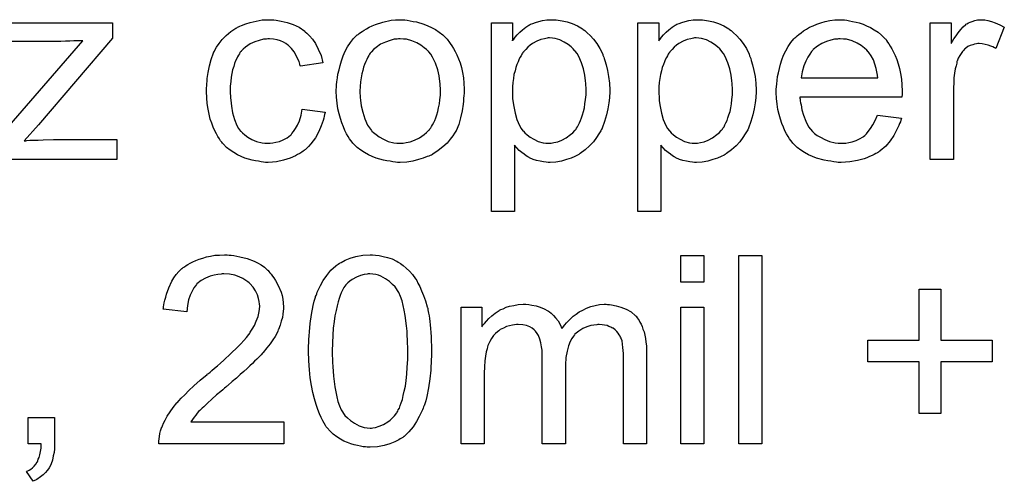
# Model space of a CAD drawing. Extents: x -1.3 to 9.2, y -4.6 to 3.5.
# Tile 199 of 215: x 5.731 to 6.15, y 1.727 to 1.923. Entities that reach past the tile are written whole.
import ezdxf

# ---------------------------------------------------------------- set-up
doc = ezdxf.new("R2010")
doc.units = 0
doc.layers.add('acc-ni-360-23-a_document', color=1, linetype='CONTINUOUS')

msp = doc.modelspace()

# ---------------------------------------------------------------- linework, layer by layer
at = {"layer": 'acc-ni-360-23-a_document', "color": 1}
for points in [[(5.838845, 1.922669), (5.839539, 1.922669), (5.840465, 1.922553), (5.842663, 1.922206), (5.845093, 1.921628), (5.847638, 1.920702), (5.850184, 1.919545), (5.852614, 1.917925), (5.852729, 1.917925), (5.852845, 1.917694), (5.853539, 1.917), (5.85458, 1.915958), (5.855853, 1.914454), (5.857126, 1.912603), (5.858399, 1.910289), (5.859556, 1.907628), (5.860365, 1.904504), (5.850762, 1.903), (5.850762, 1.903116), (5.850647, 1.903231), (5.850531, 1.903926), (5.850184, 1.904967), (5.849605, 1.90624), (5.849027, 1.907628), (5.848101, 1.909132), (5.84706, 1.910521), (5.845903, 1.911678), (5.845787, 1.911793), (5.845324, 1.91214), (5.844515, 1.912603), (5.843589, 1.913182), (5.842316, 1.91376), (5.840928, 1.914223), (5.839308, 1.91457), (5.837573, 1.914686), (5.836878, 1.914686), (5.8363, 1.91457), (5.835027, 1.914454), (5.833292, 1.913992), (5.83144, 1.913413), (5.829358, 1.912487), (5.827391, 1.911099), (5.826465, 1.910289), (5.82554, 1.909363), (5.82554, 1.909248), (5.825308, 1.909132), (5.825077, 1.908785), (5.824846, 1.908322), (5.824498, 1.907744), (5.824036, 1.907049), (5.823689, 1.906239), (5.823226, 1.905314), (5.822763, 1.904157), (5.822416, 1.902884), (5.821953, 1.901496), (5.821606, 1.899992), (5.821374, 1.898372), (5.821143, 1.896521), (5.820912, 1.894554), (5.820912, 1.892471), (5.820912, 1.892355), (5.820912, 1.892008), (5.820912, 1.891314), (5.821027, 1.89062), (5.821027, 1.889579), (5.821143, 1.888537), (5.82149, 1.885992), (5.821953, 1.883215), (5.822763, 1.880323), (5.823804, 1.877777), (5.824498, 1.876505), (5.825308, 1.875463), (5.82554, 1.875232), (5.826118, 1.874653), (5.827159, 1.873843), (5.828432, 1.872918), (5.830168, 1.871877), (5.832135, 1.871067), (5.834449, 1.870488), (5.835721, 1.870373), (5.836994, 1.870257), (5.837225, 1.870257), (5.83792, 1.870373), (5.839077, 1.870488), (5.840349, 1.87072), (5.841853, 1.871067), (5.843473, 1.871761), (5.845093, 1.872571), (5.846597, 1.873728), (5.846828, 1.873844), (5.847176, 1.874422), (5.84787, 1.875232), (5.84868, 1.876505), (5.84949, 1.878009), (5.850415, 1.87986), (5.851109, 1.882174), (5.851572, 1.884719), (5.861291, 1.883447), (5.861291, 1.883331), (5.861175, 1.882984), (5.86106, 1.882521), (5.860944, 1.881827), (5.860712, 1.880901), (5.860481, 1.879976), (5.859671, 1.877662), (5.85863, 1.875232), (5.857126, 1.872571), (5.855275, 1.870025), (5.854233, 1.868869), (5.853076, 1.867711), (5.852961, 1.867596), (5.852729, 1.86748), (5.852382, 1.867249), (5.851919, 1.866902), (5.851341, 1.866439), (5.850531, 1.865976), (5.849605, 1.865513), (5.84868, 1.864935), (5.846366, 1.863893), (5.843589, 1.863083), (5.840581, 1.862389), (5.838845, 1.862274), (5.83711, 1.862158), (5.835953, 1.862158), (5.835143, 1.862274), (5.834101, 1.862389), (5.832944, 1.862621), (5.831672, 1.862852), (5.830283, 1.863083), (5.827159, 1.864009), (5.825655, 1.864703), (5.824036, 1.865397), (5.822416, 1.866323), (5.820912, 1.867364), (5.819408, 1.868521), (5.818019, 1.86991), (5.817904, 1.870025), (5.817672, 1.870257), (5.817325, 1.87072), (5.816862, 1.871298), (5.816399, 1.872108), (5.815705, 1.873149), (5.815127, 1.874306), (5.814432, 1.875579), (5.813738, 1.877083), (5.81316, 1.878819), (5.812466, 1.880554), (5.812003, 1.882637), (5.81154, 1.884719), (5.811193, 1.887149), (5.810962, 1.889579), (5.810846, 1.89224), (5.810846, 1.892355), (5.810846, 1.892703), (5.810846, 1.893165), (5.810846, 1.89386), (5.810962, 1.894669), (5.810962, 1.895595), (5.811077, 1.896636), (5.811193, 1.897793), (5.81154, 1.900339), (5.812118, 1.903116), (5.812813, 1.905892), (5.813854, 1.908669), (5.813854, 1.908785), (5.81397, 1.909016), (5.814201, 1.909363), (5.814432, 1.909826), (5.815127, 1.911099), (5.816168, 1.912603), (5.817556, 1.914339), (5.819176, 1.916074), (5.821143, 1.91781), (5.823341, 1.919198), (5.823457, 1.919198), (5.823689, 1.919314), (5.824036, 1.919545), (5.824498, 1.919776), (5.825077, 1.920008), (5.825771, 1.920355), (5.827507, 1.921049), (5.829474, 1.921628), (5.831903, 1.922206), (5.834449, 1.922669), (5.837225, 1.922785), (5.838151, 1.922785), (5.838845, 1.922669)], [(5.895191, 1.922669), (5.896232, 1.922553), (5.897389, 1.922322), (5.898662, 1.922091), (5.900166, 1.921859), (5.90329, 1.920818), (5.90491, 1.920239), (5.90653, 1.919429), (5.90815, 1.91862), (5.909769, 1.917463), (5.911273, 1.916305), (5.912778, 1.914917), (5.912893, 1.914801), (5.913125, 1.91457), (5.913472, 1.914107), (5.913935, 1.913529), (5.914513, 1.912719), (5.915207, 1.911678), (5.915901, 1.910521), (5.916596, 1.909248), (5.91729, 1.907859), (5.917984, 1.906124), (5.918678, 1.904388), (5.919257, 1.902421), (5.91972, 1.900339), (5.920067, 1.898141), (5.920298, 1.895827), (5.920414, 1.893281), (5.920414, 1.893166), (5.920414, 1.892818), (5.920414, 1.89224), (5.920414, 1.89143), (5.920298, 1.890504), (5.920182, 1.889347), (5.920182, 1.88819), (5.919951, 1.886918), (5.919604, 1.884025), (5.91891, 1.881133), (5.9181, 1.87824), (5.916943, 1.875579), (5.916943, 1.875463), (5.916827, 1.875348), (5.916596, 1.875001), (5.916364, 1.874538), (5.915554, 1.873381), (5.914513, 1.871992), (5.913125, 1.870373), (5.911389, 1.868753), (5.909422, 1.867133), (5.907108, 1.865629), (5.906993, 1.865629), (5.906877, 1.865513), (5.90653, 1.865282), (5.905951, 1.86505), (5.905373, 1.864819), (5.904678, 1.864588), (5.902943, 1.863893), (5.900976, 1.863315), (5.898546, 1.862736), (5.896001, 1.862274), (5.893224, 1.862158), (5.892067, 1.862158), (5.891142, 1.862274), (5.8901, 1.862389), (5.888943, 1.862621), (5.887555, 1.862852), (5.886167, 1.863083), (5.883043, 1.864009), (5.881307, 1.864703), (5.879687, 1.865398), (5.878068, 1.866323), (5.876448, 1.867364), (5.874944, 1.868521), (5.87344, 1.86991), (5.873324, 1.870025), (5.873092, 1.870257), (5.872745, 1.87072), (5.872283, 1.871414), (5.871704, 1.872224), (5.871126, 1.873149), (5.870431, 1.874306), (5.869737, 1.875695), (5.869043, 1.877199), (5.868349, 1.878934), (5.86777, 1.880786), (5.867192, 1.882753), (5.866729, 1.884951), (5.866382, 1.887265), (5.86615, 1.88981), (5.866035, 1.892471), (5.866035, 1.892703), (5.866035, 1.893166), (5.86615, 1.893975), (5.86615, 1.895132), (5.866266, 1.896405), (5.866498, 1.898025), (5.866729, 1.899645), (5.867192, 1.901496), (5.867654, 1.903347), (5.868233, 1.905314), (5.868927, 1.907397), (5.869853, 1.909363), (5.870778, 1.911215), (5.872051, 1.913066), (5.873324, 1.914801), (5.874944, 1.916305), (5.875059, 1.916421), (5.875291, 1.916537), (5.875753, 1.916884), (5.876332, 1.917347), (5.877026, 1.91781), (5.877952, 1.918388), (5.878877, 1.918967), (5.880034, 1.919545), (5.881307, 1.920124), (5.882695, 1.920702), (5.885819, 1.921743), (5.889406, 1.922553), (5.891257, 1.922669), (5.893224, 1.922785), (5.894381, 1.922785), (5.895191, 1.922669)], [(5.95952, 1.922669), (5.96033, 1.922553), (5.962066, 1.922322), (5.964148, 1.921859), (5.966347, 1.921165), (5.968545, 1.920124), (5.970743, 1.918851), (5.970859, 1.918851), (5.970975, 1.91862), (5.971669, 1.918157), (5.97271, 1.917231), (5.973983, 1.916074), (5.975371, 1.91457), (5.97676, 1.912719), (5.978148, 1.910521), (5.979305, 1.908091), (5.979305, 1.907975), (5.979421, 1.907744), (5.979536, 1.907397), (5.979768, 1.906934), (5.979999, 1.90624), (5.980231, 1.90543), (5.980809, 1.903579), (5.981388, 1.901264), (5.98185, 1.898719), (5.982198, 1.895827), (5.982313, 1.892818), (5.982313, 1.892703), (5.982313, 1.892471), (5.982313, 1.892008), (5.982313, 1.891314), (5.982198, 1.890504), (5.982198, 1.889579), (5.981966, 1.887496), (5.981503, 1.884951), (5.980925, 1.88229), (5.980115, 1.879513), (5.979074, 1.876736), (5.979074, 1.87662), (5.978958, 1.876389), (5.978726, 1.876042), (5.978495, 1.875579), (5.977685, 1.874306), (5.976644, 1.872687), (5.975371, 1.870951), (5.973751, 1.869216), (5.9719, 1.86748), (5.969702, 1.86586), (5.969586, 1.86586), (5.969471, 1.865745), (5.969123, 1.865513), (5.968661, 1.865282), (5.967504, 1.864703), (5.965884, 1.864009), (5.963917, 1.863315), (5.961834, 1.862736), (5.959405, 1.862274), (5.956975, 1.862158), (5.956165, 1.862158), (5.955239, 1.862274), (5.954082, 1.862389), (5.952694, 1.862621), (5.95119, 1.862968), (5.949686, 1.863431), (5.948182, 1.864125), (5.948066, 1.864241), (5.947488, 1.864472), (5.946793, 1.864935), (5.945868, 1.865629), (5.944942, 1.866323), (5.943785, 1.867249), (5.942744, 1.86829), (5.941818, 1.869447), (5.941818, 1.841216), (5.931984, 1.841216), (5.931984, 1.921512), (5.940893, 1.921512), (5.940893, 1.913876), (5.941008, 1.914107), (5.941471, 1.91457), (5.94205, 1.91538), (5.942975, 1.916305), (5.944016, 1.917463), (5.945173, 1.918504), (5.946562, 1.919545), (5.94795, 1.920471), (5.948182, 1.920586), (5.948645, 1.920818), (5.94957, 1.921165), (5.950727, 1.921628), (5.952115, 1.922091), (5.953735, 1.922438), (5.955587, 1.922669), (5.957669, 1.922785), (5.958942, 1.922785), (5.95952, 1.922669)], [(6.021767, 1.922669), (6.022577, 1.922553), (6.024312, 1.922322), (6.026395, 1.921859), (6.028593, 1.921165), (6.030792, 1.920124), (6.03299, 1.918851), (6.033105, 1.918851), (6.033221, 1.91862), (6.033915, 1.918157), (6.034957, 1.917231), (6.036229, 1.916074), (6.037618, 1.91457), (6.039006, 1.912719), (6.040395, 1.910521), (6.041552, 1.908091), (6.041552, 1.907975), (6.041667, 1.907744), (6.041783, 1.907397), (6.042014, 1.906934), (6.042246, 1.90624), (6.042477, 1.90543), (6.043056, 1.903579), (6.043634, 1.901264), (6.044097, 1.898719), (6.044444, 1.895827), (6.04456, 1.892818), (6.04456, 1.892703), (6.04456, 1.892471), (6.04456, 1.892008), (6.04456, 1.891314), (6.044444, 1.890504), (6.044444, 1.889579), (6.044213, 1.887496), (6.04375, 1.884951), (6.043171, 1.88229), (6.042361, 1.879513), (6.04132, 1.876736), (6.04132, 1.87662), (6.041204, 1.876389), (6.040973, 1.876042), (6.040742, 1.875579), (6.039932, 1.874306), (6.038891, 1.872687), (6.037618, 1.870951), (6.035998, 1.869216), (6.034147, 1.86748), (6.031949, 1.86586), (6.031833, 1.86586), (6.031717, 1.865745), (6.03137, 1.865513), (6.030907, 1.865282), (6.02975, 1.864703), (6.02813, 1.864009), (6.026163, 1.863315), (6.024081, 1.862736), (6.021651, 1.862274), (6.019221, 1.862158), (6.018412, 1.862158), (6.017486, 1.862274), (6.016329, 1.862389), (6.014941, 1.862621), (6.013436, 1.862968), (6.011932, 1.863431), (6.010428, 1.864125), (6.010313, 1.864241), (6.009734, 1.864472), (6.00904, 1.864935), (6.008114, 1.865629), (6.007189, 1.866323), (6.006032, 1.867249), (6.00499, 1.86829), (6.004065, 1.869447), (6.004065, 1.841216), (5.99423, 1.841216), (5.99423, 1.921512), (6.003139, 1.921512), (6.003139, 1.913876), (6.003255, 1.914107), (6.003718, 1.91457), (6.004296, 1.91538), (6.005222, 1.916305), (6.006263, 1.917463), (6.00742, 1.918504), (6.008809, 1.919545), (6.010197, 1.920471), (6.010428, 1.920586), (6.010891, 1.920818), (6.011817, 1.921165), (6.012974, 1.921628), (6.014362, 1.922091), (6.015982, 1.922438), (6.017833, 1.922669), (6.019916, 1.922785), (6.021188, 1.922785), (6.021767, 1.922669)], [(6.082162, 1.922669), (6.083088, 1.922553), (6.084245, 1.922322), (6.085518, 1.922091), (6.087022, 1.921743), (6.08841, 1.921396), (6.09003, 1.920818), (6.091534, 1.920239), (6.093154, 1.919429), (6.094774, 1.918504), (6.096393, 1.917463), (6.097898, 1.91619), (6.099286, 1.914801), (6.099402, 1.914686), (6.099633, 1.914454), (6.09998, 1.913992), (6.100443, 1.913297), (6.101021, 1.912487), (6.1016, 1.911562), (6.102294, 1.910405), (6.102988, 1.909016), (6.103682, 1.907512), (6.104377, 1.905892), (6.104955, 1.904041), (6.105534, 1.902074), (6.105997, 1.899876), (6.106344, 1.897562), (6.106575, 1.895132), (6.106691, 1.892471), (6.106691, 1.892356), (6.106691, 1.891893), (6.106691, 1.891083), (6.106575, 1.889926), (6.063188, 1.889926), (6.063188, 1.88981), (6.063188, 1.889463), (6.063303, 1.889), (6.063303, 1.888306), (6.063419, 1.887496), (6.06365, 1.886571), (6.063997, 1.884488), (6.064692, 1.882174), (6.065617, 1.879629), (6.06689, 1.877315), (6.06851, 1.875232), (6.068625, 1.875232), (6.068741, 1.875001), (6.069435, 1.874422), (6.070477, 1.873612), (6.071865, 1.872802), (6.073716, 1.871877), (6.075799, 1.871067), (6.078113, 1.870488), (6.079386, 1.870373), (6.080774, 1.870257), (6.081699, 1.870257), (6.082741, 1.870373), (6.084014, 1.870604), (6.085402, 1.870951), (6.087022, 1.871414), (6.088526, 1.872108), (6.09003, 1.873034), (6.090146, 1.873149), (6.090724, 1.873612), (6.091418, 1.874306), (6.092228, 1.875232), (6.093154, 1.876505), (6.094195, 1.878124), (6.095236, 1.879976), (6.096162, 1.882174), (6.106344, 1.880901), (6.106344, 1.880786), (6.106228, 1.880554), (6.106112, 1.880091), (6.105881, 1.879397), (6.105534, 1.878703), (6.105187, 1.877777), (6.104261, 1.875811), (6.103104, 1.873612), (6.101484, 1.871298), (6.099633, 1.8691), (6.097319, 1.867017), (6.097203, 1.867017), (6.096972, 1.866786), (6.096625, 1.866554), (6.096162, 1.866207), (6.095468, 1.86586), (6.094774, 1.865513), (6.093848, 1.86505), (6.092807, 1.864588), (6.09165, 1.864125), (6.090493, 1.863662), (6.0876, 1.862968), (6.084361, 1.862389), (6.080774, 1.862158), (6.079501, 1.862158), (6.078691, 1.862274), (6.07765, 1.862389), (6.076377, 1.862621), (6.074989, 1.862852), (6.073485, 1.863083), (6.070245, 1.864009), (6.06851, 1.864703), (6.06689, 1.865398), (6.065154, 1.866323), (6.063535, 1.867364), (6.06203, 1.868521), (6.060526, 1.86991), (6.060411, 1.870025), (6.060179, 1.870257), (6.059832, 1.87072), (6.059369, 1.871414), (6.058791, 1.872224), (6.058212, 1.873149), (6.057518, 1.874306), (6.056824, 1.875579), (6.05613, 1.877083), (6.055436, 1.878703), (6.054857, 1.880554), (6.054279, 1.882521), (6.053816, 1.884604), (6.053469, 1.886918), (6.053237, 1.889347), (6.053122, 1.891893), (6.053122, 1.892008), (6.053122, 1.892587), (6.053122, 1.893281), (6.053237, 1.894322), (6.053353, 1.895595), (6.053469, 1.896984), (6.0537, 1.898603), (6.054047, 1.900223), (6.054973, 1.903926), (6.055551, 1.905777), (6.056245, 1.907744), (6.057171, 1.909595), (6.058212, 1.91133), (6.059369, 1.913066), (6.060642, 1.914686), (6.060758, 1.914801), (6.060989, 1.915033), (6.061452, 1.91538), (6.06203, 1.915958), (6.062725, 1.916537), (6.06365, 1.917231), (6.064692, 1.918041), (6.065964, 1.918735), (6.067237, 1.919545), (6.068741, 1.920239), (6.070361, 1.920934), (6.072096, 1.921512), (6.073948, 1.922091), (6.075914, 1.922438), (6.077997, 1.922669), (6.080195, 1.922785), (6.081352, 1.922785), (6.082162, 1.922669)], [(6.141864, 1.922669), (6.143136, 1.922438), (6.14464, 1.921975), (6.14626, 1.921396), (6.148111, 1.920586), (6.150078, 1.919545), (6.146492, 1.910521), (6.146376, 1.910636), (6.145913, 1.910868), (6.145219, 1.911215), (6.144293, 1.911562), (6.143252, 1.911909), (6.141979, 1.912256), (6.140707, 1.912487), (6.139434, 1.912603), (6.138855, 1.912603), (6.138277, 1.912487), (6.137467, 1.912372), (6.136657, 1.91214), (6.135616, 1.911793), (6.134574, 1.91133), (6.133649, 1.910636), (6.133533, 1.910521), (6.133186, 1.910289), (6.132839, 1.909826), (6.13226, 1.909248), (6.131682, 1.908438), (6.131103, 1.907512), (6.130525, 1.906471), (6.130062, 1.905198), (6.129946, 1.904967), (6.129831, 1.904273), (6.129599, 1.903231), (6.129252, 1.901843), (6.128905, 1.900108), (6.128674, 1.898141), (6.128558, 1.896058), (6.128442, 1.893744), (6.128442, 1.863431), (6.118608, 1.863431), (6.118608, 1.921512), (6.127517, 1.921512), (6.127517, 1.912719), (6.127632, 1.912834), (6.128095, 1.913644), (6.128674, 1.914686), (6.129599, 1.915958), (6.130525, 1.917231), (6.131566, 1.91862), (6.132608, 1.919776), (6.133649, 1.920702), (6.133765, 1.920818), (6.134112, 1.921049), (6.134806, 1.921396), (6.1355, 1.921743), (6.136426, 1.922091), (6.137583, 1.922438), (6.13874, 1.922669), (6.140012, 1.922785), (6.140822, 1.922785), (6.141864, 1.922669)], [(5.723492, 1.921512), (5.770929, 1.921512), (5.770929, 1.914917)], [(5.770929, 1.914917), (5.739459, 1.878124), (5.733327, 1.871298), (5.734021, 1.871298), (5.734484, 1.871414), (5.735757, 1.87153), (5.737376, 1.871645), (5.739343, 1.871645), (5.741426, 1.871761), (5.745822, 1.871877), (5.772665, 1.871877), (5.772665, 1.86343), (5.721294, 1.86343)], [(5.721294, 1.871298), (5.758202, 1.913876), (5.757161, 1.913876), (5.756004, 1.91376), (5.7545, 1.91376), (5.752764, 1.913644), (5.750913, 1.913644), (5.748946, 1.913529), (5.723492, 1.913529)], [(5.893224, 1.914686), (5.89253, 1.914686), (5.891952, 1.91457), (5.890679, 1.914454), (5.888943, 1.913992), (5.886976, 1.913297), (5.884894, 1.912372), (5.882927, 1.910983), (5.881886, 1.910058), (5.88096, 1.909132), (5.88096, 1.909016), (5.880729, 1.908901), (5.880497, 1.908554), (5.88015, 1.908091), (5.879803, 1.907512), (5.879456, 1.906818), (5.878993, 1.905892), (5.87853, 1.904967), (5.878068, 1.90381), (5.877605, 1.902653), (5.877258, 1.901264), (5.87691, 1.89976), (5.876563, 1.898141), (5.876332, 1.896405), (5.876216, 1.894438), (5.876101, 1.892471), (5.876101, 1.892356), (5.876101, 1.892008), (5.876101, 1.89143), (5.876216, 1.89062), (5.876216, 1.889695), (5.876332, 1.888653), (5.876679, 1.886224), (5.877258, 1.883447), (5.878183, 1.88067), (5.87934, 1.878009), (5.88015, 1.876852), (5.88096, 1.875695), (5.881076, 1.875695), (5.881191, 1.875463), (5.881886, 1.874885), (5.882927, 1.873959), (5.884315, 1.873034), (5.886051, 1.871992), (5.888133, 1.871067), (5.890563, 1.870488), (5.891836, 1.870373), (5.893224, 1.870257), (5.893918, 1.870257), (5.894497, 1.870373), (5.89577, 1.870604), (5.897505, 1.870951), (5.899356, 1.871645), (5.901439, 1.872571), (5.903406, 1.873959), (5.904447, 1.874885), (5.905373, 1.875811), (5.905488, 1.875926), (5.905604, 1.876042), (5.905836, 1.876389), (5.906183, 1.876852), (5.90653, 1.87743), (5.906993, 1.878124), (5.907455, 1.87905), (5.907918, 1.879976), (5.908381, 1.881133), (5.908728, 1.882405), (5.909191, 1.883794), (5.909538, 1.885298), (5.909885, 1.887033), (5.910116, 1.888769), (5.910348, 1.890736), (5.910348, 1.892818), (5.910348, 1.892934), (5.910348, 1.893281), (5.910348, 1.89386), (5.910232, 1.894554), (5.910232, 1.895479), (5.910116, 1.896521), (5.909769, 1.89895), (5.909191, 1.901496), (5.908265, 1.904273), (5.906993, 1.906818), (5.906298, 1.908091), (5.905373, 1.909132), (5.905373, 1.909248), (5.905141, 1.909363), (5.904447, 1.910058), (5.903406, 1.910868), (5.902017, 1.911909), (5.900282, 1.91295), (5.898199, 1.913876), (5.895885, 1.914454), (5.894613, 1.91457), (5.893224, 1.914686)], [(5.956743, 1.915033), (5.956165, 1.915033), (5.955702, 1.914917), (5.954545, 1.914686), (5.953041, 1.914339), (5.951306, 1.913644), (5.949454, 1.912603), (5.948413, 1.911909), (5.947488, 1.911099), (5.946562, 1.910173), (5.945636, 1.909132), (5.945636, 1.909016), (5.945405, 1.908901), (5.945173, 1.908554), (5.944942, 1.908091), (5.944595, 1.907397), (5.944132, 1.906702), (5.943669, 1.905777), (5.943322, 1.904851), (5.942859, 1.903694), (5.942397, 1.902421), (5.94205, 1.901033), (5.941587, 1.899529), (5.941355, 1.897793), (5.941124, 1.896058), (5.940893, 1.894207), (5.940893, 1.892124), (5.940893, 1.892008), (5.940893, 1.891661), (5.940893, 1.891083), (5.941008, 1.890273), (5.941008, 1.889347), (5.941124, 1.888306), (5.941471, 1.885876), (5.94205, 1.8831), (5.942744, 1.880438), (5.943901, 1.877777), (5.944595, 1.87662), (5.945405, 1.875579), (5.945636, 1.875348), (5.946215, 1.874769), (5.94714, 1.873844), (5.948413, 1.872918), (5.950033, 1.871992), (5.951884, 1.871067), (5.953967, 1.870488), (5.955124, 1.870373), (5.956281, 1.870257), (5.956975, 1.870257), (5.957438, 1.870373), (5.958595, 1.870604), (5.960215, 1.870951), (5.96195, 1.871645), (5.963801, 1.872571), (5.965652, 1.873959), (5.966578, 1.874769), (5.967504, 1.875695), (5.967504, 1.875811), (5.967735, 1.875926), (5.967966, 1.876273), (5.968198, 1.876736), (5.968661, 1.877315), (5.969008, 1.878124), (5.969471, 1.878934), (5.969933, 1.879976), (5.97028, 1.881017), (5.970743, 1.882405), (5.971206, 1.883794), (5.971553, 1.885298), (5.971784, 1.887033), (5.972016, 1.888885), (5.972247, 1.890851), (5.972247, 1.892934), (5.972247, 1.89305), (5.972247, 1.893397), (5.972247, 1.893975), (5.972132, 1.894785), (5.972132, 1.895711), (5.972016, 1.896752), (5.971669, 1.899182), (5.97109, 1.901843), (5.97028, 1.904504), (5.969123, 1.907165), (5.968429, 1.908438), (5.967619, 1.909479), (5.967619, 1.909595), (5.967388, 1.909711), (5.966809, 1.910405), (5.965884, 1.911215), (5.964611, 1.912256), (5.962991, 1.913297), (5.96114, 1.914223), (5.959057, 1.914801), (5.9579, 1.914917), (5.956743, 1.915033)], [(6.01899, 1.915033), (6.018412, 1.915033), (6.017949, 1.914917), (6.016792, 1.914686), (6.015288, 1.914339), (6.013552, 1.913644), (6.011701, 1.912603), (6.01066, 1.911909), (6.009734, 1.911099), (6.008809, 1.910173), (6.007883, 1.909132), (6.007883, 1.909016), (6.007651, 1.908901), (6.00742, 1.908554), (6.007189, 1.908091), (6.006842, 1.907397), (6.006379, 1.906702), (6.005916, 1.905777), (6.005569, 1.904851), (6.005106, 1.903694), (6.004643, 1.902421), (6.004296, 1.901033), (6.003833, 1.899529), (6.003602, 1.897793), (6.003371, 1.896058), (6.003139, 1.894207), (6.003139, 1.892124), (6.003139, 1.892008), (6.003139, 1.891661), (6.003139, 1.891083), (6.003255, 1.890273), (6.003255, 1.889347), (6.003371, 1.888306), (6.003718, 1.885876), (6.004296, 1.8831), (6.00499, 1.880438), (6.006147, 1.877777), (6.006842, 1.87662), (6.007651, 1.875579), (6.007883, 1.875348), (6.008461, 1.874769), (6.009387, 1.873844), (6.01066, 1.872918), (6.012279, 1.871992), (6.014131, 1.871067), (6.016213, 1.870488), (6.01737, 1.870373), (6.018527, 1.870257), (6.019221, 1.870257), (6.019684, 1.870373), (6.020841, 1.870604), (6.022461, 1.870951), (6.024197, 1.871645), (6.026048, 1.872571), (6.027899, 1.873959), (6.028825, 1.874769), (6.02975, 1.875695), (6.02975, 1.875811), (6.029982, 1.875926), (6.030213, 1.876273), (6.030444, 1.876736), (6.030907, 1.877315), (6.031254, 1.878124), (6.031717, 1.878934), (6.03218, 1.879976), (6.032527, 1.881017), (6.03299, 1.882405), (6.033453, 1.883794), (6.0338, 1.885298), (6.034031, 1.887033), (6.034262, 1.888885), (6.034494, 1.890851), (6.034494, 1.892934), (6.034494, 1.89305), (6.034494, 1.893397), (6.034494, 1.893975), (6.034378, 1.894785), (6.034378, 1.895711), (6.034262, 1.896752), (6.033915, 1.899182), (6.033337, 1.901843), (6.032527, 1.904504), (6.03137, 1.907165), (6.030676, 1.908438), (6.029866, 1.909479), (6.029866, 1.909595), (6.029635, 1.909711), (6.029056, 1.910405), (6.02813, 1.911215), (6.026858, 1.912256), (6.025238, 1.913297), (6.023387, 1.914223), (6.021304, 1.914801), (6.020147, 1.914917), (6.01899, 1.915033)], [(6.080311, 1.914686), (6.079617, 1.914686), (6.079154, 1.91457), (6.077881, 1.914454), (6.076377, 1.914107), (6.074526, 1.913529), (6.072559, 1.912719), (6.070708, 1.911562), (6.068857, 1.910058), (6.068625, 1.909826), (6.068163, 1.909248), (6.067353, 1.908207), (6.066543, 1.906818), (6.065617, 1.905198), (6.064807, 1.903116), (6.064113, 1.900686), (6.063766, 1.898025), (6.096278, 1.898025), (6.096278, 1.898141), (6.096278, 1.898372), (6.096162, 1.898719), (6.096162, 1.899182), (6.095931, 1.90057), (6.095583, 1.902074), (6.095005, 1.903926), (6.094426, 1.905661), (6.093501, 1.907397), (6.09246, 1.908901), (6.09246, 1.909016), (6.092228, 1.909132), (6.09165, 1.909826), (6.090608, 1.910752), (6.08922, 1.911793), (6.087484, 1.912834), (6.085402, 1.91376), (6.082972, 1.914454), (6.081699, 1.91457), (6.080311, 1.914686)], [(5.820449, 1.822774), (5.821374, 1.822658), (5.822532, 1.822542), (5.823804, 1.822311), (5.825077, 1.822079), (5.828085, 1.821269), (5.831093, 1.820112), (5.832597, 1.819418), (5.834101, 1.818608), (5.83549, 1.817567), (5.836763, 1.81641), (5.836878, 1.816294), (5.83711, 1.816179), (5.837341, 1.815716), (5.837804, 1.815253), (5.838382, 1.814675), (5.838961, 1.813865), (5.839539, 1.813055), (5.840234, 1.812014), (5.841391, 1.809815), (5.842548, 1.807038), (5.84301, 1.80565), (5.843242, 1.80403), (5.843473, 1.80241), (5.843589, 1.800675), (5.843589, 1.800444), (5.843589, 1.799865), (5.843473, 1.798939), (5.843358, 1.797667), (5.843126, 1.796278), (5.842663, 1.794659), (5.8422, 1.792923), (5.841506, 1.791188), (5.841391, 1.790956), (5.841159, 1.790378), (5.840696, 1.789452), (5.840002, 1.788179), (5.839077, 1.786791), (5.83792, 1.785055), (5.836531, 1.78332), (5.834911, 1.781353), (5.83468, 1.781122), (5.834101, 1.780427), (5.833523, 1.779849), (5.832944, 1.77927), (5.83225, 1.778576), (5.831325, 1.777651), (5.830399, 1.776725), (5.829242, 1.775684), (5.828085, 1.774527), (5.826697, 1.773254), (5.825193, 1.771981), (5.823573, 1.770477), (5.821722, 1.768973), (5.81987, 1.767353), (5.819755, 1.767237), (5.819523, 1.767006), (5.81906, 1.766659), (5.818482, 1.766196), (5.817788, 1.765502), (5.816978, 1.764808), (5.815127, 1.763304), (5.81316, 1.761568), (5.811309, 1.759833), (5.809689, 1.758329), (5.808995, 1.75775), (5.808416, 1.757172), (5.8083, 1.757056), (5.807953, 1.756709), (5.80749, 1.756246), (5.806912, 1.755552), (5.806333, 1.754742), (5.805639, 1.753932), (5.804251, 1.751965), (5.843705, 1.751965), (5.843705, 1.742478), (5.790598, 1.742478), (5.790598, 1.742593), (5.790598, 1.743056), (5.790598, 1.74375), (5.790714, 1.744676), (5.79083, 1.745717), (5.791061, 1.746874), (5.791292, 1.748031), (5.791755, 1.749304), (5.791755, 1.74942), (5.791871, 1.749535), (5.792102, 1.75023), (5.792565, 1.751271), (5.793259, 1.752659), (5.794185, 1.754279), (5.795342, 1.75613), (5.796615, 1.757982), (5.798234, 1.759948), (5.798234, 1.760064), (5.798466, 1.76018), (5.799044, 1.760874), (5.800086, 1.761915), (5.80159, 1.763419), (5.803325, 1.765155), (5.805524, 1.767237), (5.808185, 1.769552), (5.811077, 1.771981), (5.811193, 1.772097), (5.811656, 1.772444), (5.81235, 1.773023), (5.81316, 1.773717), (5.814201, 1.774642), (5.815474, 1.775684), (5.816747, 1.776841), (5.818251, 1.778113), (5.821143, 1.78089), (5.824036, 1.783667), (5.825424, 1.785055), (5.826697, 1.786444), (5.827854, 1.787716), (5.828779, 1.788989), (5.828779, 1.789105), (5.829011, 1.78922), (5.829242, 1.789568), (5.829474, 1.79003), (5.830283, 1.791303), (5.831209, 1.792807), (5.832019, 1.794659), (5.832829, 1.796625), (5.833292, 1.798824), (5.833523, 1.800906), (5.833523, 1.801022), (5.833523, 1.801138), (5.833407, 1.801832), (5.833292, 1.802989), (5.832944, 1.804262), (5.832482, 1.805881), (5.831672, 1.807501), (5.830631, 1.809121), (5.829242, 1.810741), (5.829011, 1.810972), (5.828432, 1.811435), (5.827622, 1.812013), (5.82635, 1.812823), (5.82473, 1.813517), (5.822879, 1.814212), (5.82068, 1.814675), (5.818251, 1.81479), (5.817556, 1.81479), (5.817094, 1.814675), (5.815705, 1.814559), (5.814085, 1.814212), (5.81235, 1.813749), (5.810383, 1.812939), (5.808532, 1.811898), (5.806796, 1.810509), (5.806565, 1.810278), (5.806102, 1.809699), (5.805408, 1.808774), (5.804714, 1.807385), (5.803904, 1.805766), (5.80321, 1.803683), (5.802747, 1.801369), (5.802515, 1.798708), (5.792449, 1.799749), (5.792449, 1.799865), (5.792565, 1.800212), (5.792565, 1.800791), (5.792681, 1.8016), (5.792912, 1.802526), (5.793144, 1.803567), (5.793491, 1.80484), (5.793838, 1.806113), (5.794764, 1.808889), (5.796152, 1.811666), (5.796962, 1.813055), (5.798003, 1.814443), (5.799044, 1.815716), (5.800201, 1.816873), (5.800317, 1.816988), (5.800548, 1.817104), (5.800896, 1.817451), (5.801474, 1.817798), (5.802168, 1.818261), (5.802978, 1.818724), (5.803904, 1.819303), (5.805061, 1.819881), (5.806333, 1.820459), (5.807722, 1.821038), (5.809226, 1.821501), (5.810846, 1.821964), (5.812581, 1.822311), (5.814432, 1.822658), (5.816399, 1.822774), (5.818482, 1.822889), (5.819639, 1.822889), (5.820449, 1.822774)], [(5.882695, 1.822774), (5.8842, 1.822542), (5.885935, 1.822195), (5.887786, 1.821732), (5.889753, 1.821154), (5.891604, 1.820228), (5.89172, 1.820228), (5.891836, 1.820112), (5.892414, 1.819765), (5.89334, 1.819187), (5.894497, 1.818377), (5.89577, 1.81722), (5.897158, 1.815947), (5.898431, 1.814443), (5.899703, 1.812708), (5.899819, 1.812476), (5.900282, 1.811898), (5.900745, 1.810857), (5.901555, 1.809352), (5.902249, 1.807617), (5.903174, 1.80565), (5.903984, 1.803336), (5.904678, 1.800791), (5.904678, 1.800675), (5.904794, 1.800444), (5.90491, 1.800096), (5.905026, 1.799518), (5.905141, 1.798824), (5.905257, 1.798014), (5.905488, 1.796973), (5.905604, 1.795815), (5.905836, 1.794543), (5.905951, 1.793154), (5.906067, 1.791535), (5.906298, 1.789915), (5.906414, 1.788064), (5.906414, 1.786212), (5.90653, 1.78413), (5.90653, 1.781931), (5.90653, 1.781816), (5.90653, 1.781353), (5.90653, 1.780543), (5.90653, 1.779618), (5.906414, 1.778345), (5.906414, 1.776956), (5.906298, 1.775452), (5.906183, 1.773832), (5.905836, 1.77013), (5.905257, 1.766312), (5.904563, 1.76261), (5.9041, 1.760874), (5.903521, 1.759139), (5.903521, 1.759023), (5.903406, 1.758792), (5.903174, 1.758329), (5.902943, 1.75775), (5.902712, 1.75694), (5.902249, 1.75613), (5.901323, 1.754164), (5.900166, 1.752081), (5.898662, 1.749767), (5.896927, 1.747684), (5.894844, 1.745717), (5.894728, 1.745717), (5.894613, 1.745486), (5.894266, 1.745255), (5.893803, 1.745023), (5.893224, 1.744676), (5.892646, 1.744213), (5.89091, 1.743403), (5.888828, 1.742593), (5.886398, 1.741784), (5.883505, 1.741321), (5.880382, 1.741089), (5.879225, 1.741089), (5.878415, 1.741205), (5.877489, 1.741321), (5.876332, 1.741552), (5.875059, 1.741784), (5.873671, 1.742131), (5.872283, 1.742593), (5.870778, 1.743056), (5.869274, 1.743751), (5.86777, 1.74456), (5.866266, 1.745486), (5.864762, 1.746643), (5.863374, 1.747916), (5.862101, 1.749304), (5.861985, 1.74942), (5.861754, 1.749767), (5.861407, 1.750345), (5.860828, 1.751271), (5.86025, 1.752312), (5.859671, 1.753701), (5.858861, 1.755321), (5.858167, 1.757172), (5.857473, 1.759254), (5.856779, 1.761684), (5.856084, 1.764345), (5.855506, 1.767353), (5.854927, 1.770593), (5.85458, 1.774064), (5.854349, 1.777882), (5.854233, 1.781931), (5.854233, 1.782047), (5.854233, 1.78251), (5.854233, 1.78332), (5.854233, 1.784245), (5.854349, 1.785518), (5.854349, 1.786907), (5.854465, 1.788411), (5.85458, 1.790146), (5.854927, 1.793733), (5.855506, 1.797551), (5.8562, 1.801369), (5.856663, 1.803105), (5.857126, 1.80484), (5.857126, 1.804956), (5.857242, 1.805187), (5.857473, 1.80565), (5.857704, 1.806228), (5.857936, 1.807038), (5.858399, 1.807848), (5.859324, 1.809815), (5.860481, 1.811898), (5.861985, 1.814096), (5.863721, 1.816294), (5.865803, 1.818146), (5.865919, 1.818146), (5.866035, 1.818377), (5.866382, 1.818608), (5.866845, 1.81884), (5.867423, 1.819303), (5.868117, 1.81965), (5.869853, 1.820575), (5.871935, 1.821385), (5.874365, 1.822195), (5.877258, 1.822658), (5.880382, 1.822889), (5.881423, 1.822889), (5.882695, 1.822774)], [(6.022345, 1.811319), (6.012511, 1.811319), (6.012511, 1.822542), (6.022345, 1.822542), (6.022345, 1.811319)], [(6.046989, 1.742478), (6.037155, 1.742478), (6.037155, 1.822542), (6.046989, 1.822542), (6.046989, 1.742478)], [(5.880266, 1.81479), (5.879572, 1.81479), (5.879109, 1.814675), (5.877836, 1.814443), (5.876332, 1.814096), (5.874596, 1.813402), (5.872745, 1.812361), (5.87182, 1.811666), (5.870894, 1.810972), (5.870084, 1.810047), (5.869274, 1.809005), (5.869274, 1.80889), (5.869043, 1.808658), (5.868811, 1.808195), (5.868464, 1.807617), (5.868117, 1.806691), (5.867654, 1.80565), (5.867307, 1.804377), (5.866845, 1.802873), (5.866382, 1.801138), (5.865919, 1.799171), (5.865456, 1.796973), (5.865109, 1.794543), (5.864762, 1.791766), (5.864531, 1.788758), (5.864415, 1.785518), (5.864299, 1.781931), (5.864299, 1.7817), (5.864299, 1.781122), (5.864299, 1.78008), (5.864415, 1.778692), (5.864415, 1.777188), (5.864531, 1.775337), (5.864646, 1.77337), (5.864878, 1.771287), (5.865456, 1.766775), (5.865803, 1.764576), (5.866266, 1.762494), (5.866729, 1.760527), (5.867423, 1.758676), (5.868117, 1.757056), (5.868927, 1.755668), (5.868927, 1.755552), (5.869159, 1.755436), (5.869737, 1.754626), (5.870778, 1.753585), (5.872051, 1.752428), (5.873787, 1.751271), (5.875753, 1.75023), (5.877952, 1.74942), (5.879109, 1.749304), (5.880382, 1.749188), (5.881076, 1.749188), (5.881538, 1.749304), (5.882695, 1.749535), (5.884315, 1.749998), (5.886051, 1.750808), (5.888018, 1.751965), (5.888943, 1.752659), (5.889869, 1.753585), (5.890794, 1.754511), (5.89172, 1.755668), (5.89172, 1.755783), (5.891952, 1.756015), (5.892183, 1.756362), (5.892414, 1.75694), (5.892877, 1.75775), (5.893224, 1.758792), (5.893687, 1.759948), (5.89415, 1.761337), (5.894497, 1.763072), (5.89496, 1.764924), (5.895422, 1.767122), (5.89577, 1.769436), (5.896001, 1.772213), (5.896232, 1.775105), (5.896464, 1.778345), (5.896464, 1.781931), (5.896464, 1.782047), (5.896464, 1.782163), (5.896464, 1.782741), (5.896464, 1.783783), (5.896348, 1.785171), (5.896348, 1.786675), (5.896232, 1.788526), (5.896117, 1.790493), (5.895885, 1.792692), (5.895307, 1.797088), (5.89496, 1.799286), (5.894497, 1.801369), (5.894034, 1.803336), (5.89334, 1.805187), (5.892646, 1.806807), (5.891836, 1.808195), (5.891836, 1.808311), (5.891604, 1.808427), (5.891373, 1.808774), (5.891026, 1.809237), (5.889985, 1.810278), (5.888712, 1.811551), (5.886976, 1.812708), (5.88501, 1.813749), (5.883968, 1.814212), (5.882811, 1.814559), (5.881538, 1.814675), (5.880266, 1.81479)], [(6.12312, 1.78656), (6.144872, 1.78656), (6.144872, 1.777419), (6.12312, 1.777419), (6.12312, 1.755436), (6.113864, 1.755436), (6.113864, 1.777419), (6.092113, 1.777419), (6.092113, 1.78656), (6.113864, 1.78656), (6.113864, 1.808311), (6.12312, 1.808311), (6.12312, 1.78656)], [(5.981388, 1.801716), (5.982198, 1.801716), (5.983007, 1.801601), (5.984974, 1.801253), (5.987057, 1.800675), (5.989255, 1.799749), (5.991453, 1.798592), (5.993305, 1.796973), (5.993536, 1.796741), (5.993999, 1.796047), (5.994809, 1.795006), (5.995156, 1.794196), (5.995619, 1.793386), (5.996082, 1.792344), (5.996429, 1.791303), (5.996891, 1.790146), (5.997239, 1.788758), (5.99747, 1.787369), (5.997701, 1.78575), (5.997933, 1.78413), (5.997933, 1.782279), (5.997933, 1.742478), (5.988098, 1.742478), (5.988098, 1.778923), (5.988098, 1.779039), (5.988098, 1.779155), (5.988098, 1.779849), (5.988098, 1.78089), (5.987983, 1.782163), (5.987867, 1.783551), (5.987751, 1.78494), (5.98752, 1.786328), (5.987173, 1.787369), (5.987173, 1.787485), (5.986941, 1.787832), (5.98671, 1.788295), (5.986363, 1.788873), (5.9859, 1.789568), (5.985321, 1.790262), (5.984627, 1.790956), (5.983702, 1.79165), (5.983586, 1.791766), (5.983239, 1.791882), (5.982776, 1.792113), (5.981966, 1.79246), (5.981156, 1.792807), (5.980115, 1.793039), (5.979074, 1.793154), (5.977801, 1.79327), (5.977222, 1.79327), (5.97676, 1.793154), (5.975603, 1.793039), (5.974214, 1.792807), (5.972594, 1.792229), (5.970859, 1.791535), (5.969123, 1.790493), (5.967504, 1.789105), (5.967388, 1.788873), (5.966925, 1.788295), (5.966231, 1.787369), (5.965537, 1.785981), (5.964727, 1.78413), (5.964148, 1.781931), (5.963685, 1.77927), (5.963454, 1.776147), (5.963454, 1.742478), (5.95362, 1.742478), (5.95362, 1.78008), (5.95362, 1.780196), (5.95362, 1.780427), (5.95362, 1.780659), (5.95362, 1.781122), (5.953504, 1.782394), (5.953273, 1.783783), (5.953041, 1.785402), (5.952578, 1.787022), (5.952, 1.788526), (5.95119, 1.789915), (5.951074, 1.790031), (5.950727, 1.790493), (5.950149, 1.790956), (5.949339, 1.79165), (5.948297, 1.792229), (5.946909, 1.792807), (5.945289, 1.793154), (5.943322, 1.79327), (5.942628, 1.79327), (5.941818, 1.793154), (5.940893, 1.793039), (5.939736, 1.792692), (5.938347, 1.792344), (5.937074, 1.791766), (5.935686, 1.791072), (5.93557, 1.790956), (5.935108, 1.790609), (5.934529, 1.790146), (5.933719, 1.789452), (5.932909, 1.788526), (5.932099, 1.787369), (5.931289, 1.786097), (5.930595, 1.784593), (5.93048, 1.784361), (5.930364, 1.783783), (5.930132, 1.782857), (5.929785, 1.781584), (5.929438, 1.779849), (5.929207, 1.777766), (5.929091, 1.775337), (5.928975, 1.77256), (5.928975, 1.742478), (5.919141, 1.742478), (5.919141, 1.800559), (5.927934, 1.800559), (5.927934, 1.792229), (5.92805, 1.79246), (5.928397, 1.792923), (5.929091, 1.793733), (5.929901, 1.794659), (5.930942, 1.795815), (5.932215, 1.796973), (5.933604, 1.79813), (5.935223, 1.799171), (5.935455, 1.799286), (5.936033, 1.799634), (5.936959, 1.799981), (5.938231, 1.800559), (5.939736, 1.801022), (5.941471, 1.801369), (5.943438, 1.801716), (5.945521, 1.801832), (5.946562, 1.801832), (5.947835, 1.801716), (5.949223, 1.801485), (5.950958, 1.801138), (5.952694, 1.800675), (5.95443, 1.799981), (5.956049, 1.799055), (5.956281, 1.798939), (5.956743, 1.798592), (5.957438, 1.798014), (5.958363, 1.797088), (5.959289, 1.796047), (5.96033, 1.794774), (5.961256, 1.79327), (5.96195, 1.791535), (5.962066, 1.79165), (5.962297, 1.791997), (5.962644, 1.79246), (5.963223, 1.793154), (5.963917, 1.793964), (5.964727, 1.794774), (5.965652, 1.7957), (5.966809, 1.796741), (5.968082, 1.797667), (5.969355, 1.798592), (5.970859, 1.799402), (5.972479, 1.800212), (5.974214, 1.800906), (5.976065, 1.801369), (5.977917, 1.801716), (5.979999, 1.801832), (5.980809, 1.801832), (5.981388, 1.801716)], [(6.022345, 1.742478), (6.012511, 1.742478), (6.012511, 1.800559), (6.022345, 1.800559), (6.022345, 1.742478)], [(5.746285, 1.742478), (5.746285, 1.742362), (5.746285, 1.742246), (5.746285, 1.741899), (5.746285, 1.741436), (5.746169, 1.740395), (5.746054, 1.738891), (5.745707, 1.737387), (5.74536, 1.735651), (5.744781, 1.734032), (5.744087, 1.732527), (5.743971, 1.732412), (5.743624, 1.731949), (5.743161, 1.731255), (5.742351, 1.730329), (5.741426, 1.729404), (5.740269, 1.728478), (5.738765, 1.727437), (5.737145, 1.726627), (5.734368, 1.730792), (5.734484, 1.730908), (5.734831, 1.731023), (5.735409, 1.73137), (5.736104, 1.731833), (5.736798, 1.732412), (5.737608, 1.733106), (5.738302, 1.733916), (5.73888, 1.734841), (5.738996, 1.734957), (5.739112, 1.735304), (5.739343, 1.735998), (5.73969, 1.736808), (5.739922, 1.73785), (5.740269, 1.739238), (5.7405, 1.740742), (5.740616, 1.742478), (5.735062, 1.742478), (5.735062, 1.753701), (5.746285, 1.753701), (5.746285, 1.742478)]]:
    msp.add_lwpolyline(points, dxfattribs=at)

doc.saveas('drawing.dxf')
